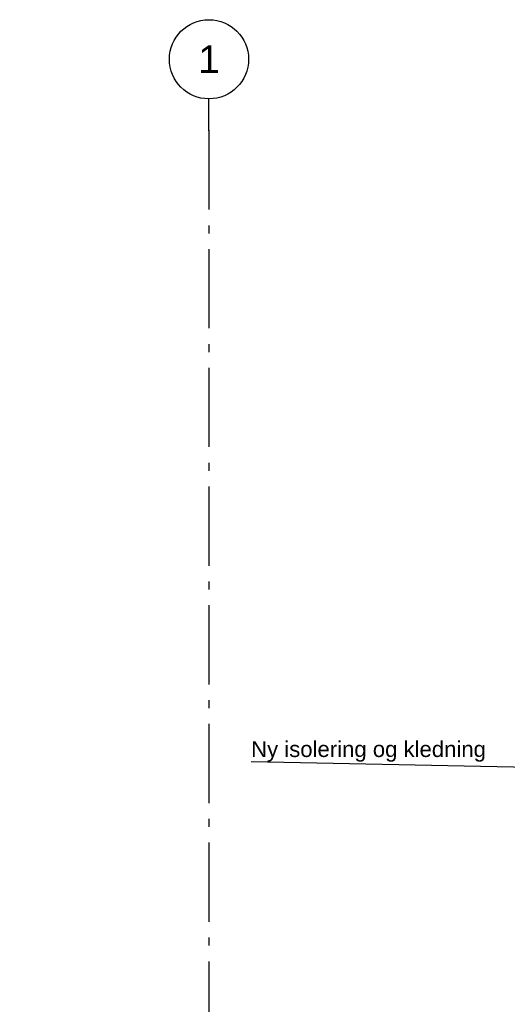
# Model space of a CAD drawing. Header units: millimetres. Extents: x -78869 to -55226, y -2070 to 13065.
# Tile 10 of 74: x -78869 to -75789, y 6843 to 13065. Entities that reach past the tile are written whole.
import ezdxf
from ezdxf.enums import TextEntityAlignment as Align

# ---------------------------------------------------------------- set-up
doc = ezdxf.new("R2010")
doc.units = ezdxf.units.MM
doc.header["$LTSCALE"] = 0.5
doc.header["$MEASUREMENT"] = 0
doc.linetypes.add('Akselinje', pattern=[1500, 1000, -200, 100, -200])
doc.linetypes.add('PLINE', pattern=[0])
doc.layers.add('82-- Modullinjer', color=7, linetype='Continuous')
doc.layers.add('832- Tekst bygning(Nye konstruksjoner)', color=7, linetype='Continuous')
doc.styles.add('GENERATED_STYLE_1', font='arial.ttf')
doc.styles.add('GENERATED_STYLE_3', font='arial.ttf')
doc.dimstyles.new('GENERATED_STYLE__2', dxfattribs={"dimtxt": 0.18, "dimasz": 182.4, "dimexe": 0.18, "dimexo": 0.0625, "dimgap": 0, "dimtad": 0, "dimtih": 1, "dimtoh": 1, "dimdec": 4, "dimzin": 0, "dimdsep": 46, "dimcen": 0.09, "dimadec": 0, "dimazin": 0, "dimtfac": 1, "dimtdec": 4, "dimtmove": 0, "dimatfit": 3, "dimldrblk": 'ARROWHEAD_5', "dimfxl": 1, "dimtolj": 1, "dimtzin": 0, "dimarcsym": 0})

# ---------------------------------------------------------------- blocks, each defined once
blk = doc.blocks.new('Standard grid marker[1]', base_point=(-77673.2, 12564.6))
at = {"layer": '82-- Modullinjer', "linetype": 'Akselinje'}
for q in [(-77673.2, 12564.6), (-77673.2, 1550)]:
    blk.add_line((-77673.2, 12364.6), q, dxfattribs=at)
at = {"layer": '82-- Modullinjer', "linetype": 'PLINE'}
blk.add_circle((-77673.2, 12814.6), 250, dxfattribs=at)
at = {"layer": '82-- Modullinjer', "linetype": 'Akselinje'}
blk.add_point((-77673.2, 12364.6), dxfattribs=at)
blk.add_point((-77673.2, 12364.6), dxfattribs=at)
at = {"layer": '82-- Modullinjer', "style": 'GENERATED_STYLE_1'}
for tag, p in [('AC_MarkerText_1_0', (-77673.2, 12902.1)), ('AC_MarkerText_1_1', (-77673.2, 1187.5))]:
    blk.add_attdef(tag, text='', height=175, rotation=360, dxfattribs=at).set_placement(p, align=Align.TOP_CENTER)
blk = doc.blocks.new('ARROWHEAD_5')
at = {"linetype": 'Continuous'}
blk.add_hatch(color=256, dxfattribs=at).paths.add_polyline_path([(-1, 0.2679), (0, 0), (-1, -0.2679)])
blk.add_line((0, 0), (-1, 0), dxfattribs=at)

msp = doc.modelspace()

# ---------------------------------------------------------------- block references
at = {"layer": '82-- Modullinjer', "linetype": 'PLINE'}
ref = msp.add_blockref('Standard grid marker[1]', (-77673.2, 12564.6), dxfattribs=at)
ref.add_attrib('AC_MarkerText_1', '1', dxfattribs={"color": 7, "height": 175, "rotation": 360, "style": 'GENERATED_STYLE_1'}).set_placement((-77673.2, 12902.1), align=Align.TOP_CENTER)

# ---------------------------------------------------------------- texts
at = {"layer": '832- Tekst bygning(Nye konstruksjoner)', "linetype": 'Continuous', "insert": (-77406.9, 8375.5), "char_height": 100, "attachment_point": 7, "style": 'GENERATED_STYLE_3'}
msp.add_mtext('\\A1;{\\pql;\\fArial|b0|i0|c0|p0;\\W1.000000;Ny \\fArial|b0|i0|c0|p0;\\W1.000000;isolering og kledning}', dxfattribs=at)

# ---------------------------------------------------------------- leaders
at = {"layer": '832- Tekst bygning(Nye konstruksjoner)', "linetype": 'PLINE', "annotation_type": 0, "has_hookline": 1, "hookline_direction": 1, "text_width": 1461.8}
msp.add_leader([(-75255.7, 8330.1), (-77406.9, 8375.5)], dimstyle='GENERATED_STYLE__2', dxfattribs=at)

doc.saveas('drawing.dxf')
